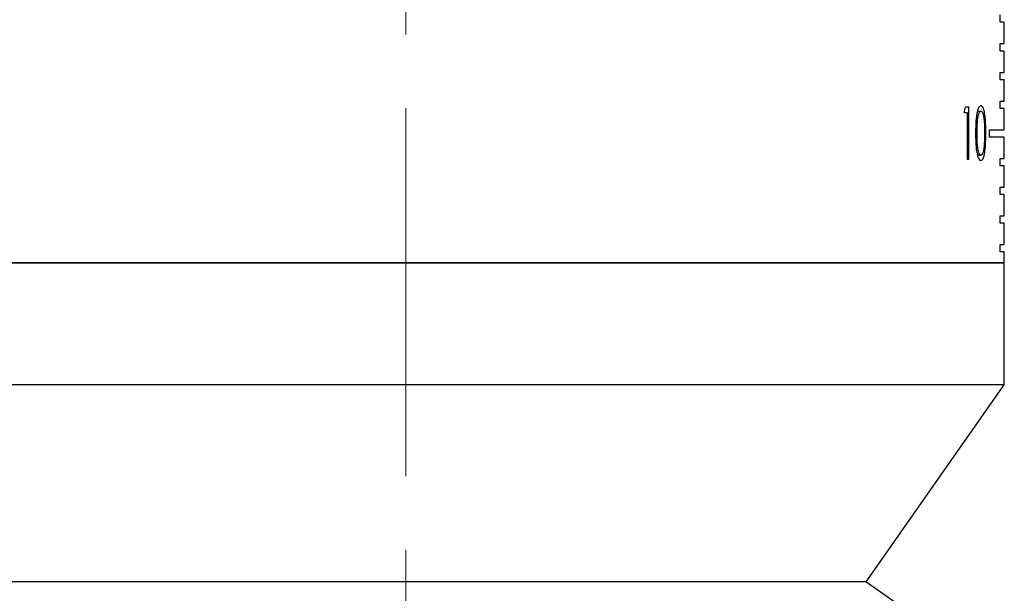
# Model space of a CAD drawing. Header units: inches. Extents: x 1.5 to 32, y 0 to 21.9.
# Tile 4 of 64: x 3.746 to 5.083, y 6.058 to 6.837. Entities that reach past the tile are written whole.
import ezdxf

# ---------------------------------------------------------------- set-up
doc = ezdxf.new("R2010")
doc.units = ezdxf.units.IN
doc.header["$MEASUREMENT"] = 0
doc.linetypes.add('CENTERX2', pattern=[0.8, 0.5, -0.1, 0.1, -0.1])

msp = doc.modelspace()

# ---------------------------------------------------------------- linework, layer by layer
at = {"color": 7, "linetype": 'CENTERX2', "lineweight": 18}
msp.add_line((4.2701, 17.1174), (4.2701, 4.8697), dxfattribs=at)
at = {"color": 7, "linetype": 'Continuous', "lineweight": 25}
for p, q in [((5.0772, 6.8339), (5.0772, 6.8439)), ((5.0825, 6.8339), (5.0772, 6.8339)), ((5.0825, 6.8049), (5.0825, 6.8339)), ((5.0772, 6.8049), (5.0825, 6.8049)), ((5.0772, 6.7949), (5.0772, 6.8049)), ((5.0825, 6.7949), (5.0772, 6.7949)), ((5.0825, 6.7659), (5.0825, 6.7949)), ((5.0772, 6.7659), (5.0825, 6.7659)), ((5.0772, 6.7559), (5.0772, 6.7659)), ((5.0825, 6.7559), (5.0772, 6.7559)), ((5.0825, 6.7269), (5.0825, 6.7559)), ((5.0772, 6.7269), (5.0825, 6.7269)), ((5.0772, 6.7169), (5.0772, 6.7269)), ((5.0346, 6.7188), (5.0298, 6.7188)), ((5.0346, 6.6479), (5.0346, 6.7188)), ((5.0462, 6.7133), (5.0509, 6.7133)), ((5.0825, 6.7169), (5.0772, 6.7169)), ((5.0825, 6.6879), (5.0825, 6.7169)), ((5.0282, 6.7115), (5.0323, 6.7115)), ((5.0323, 6.7115), (5.0323, 6.6479)), ((5.0626, 6.6879), (5.0825, 6.6879)), ((5.0626, 6.6779), (5.0626, 6.6879)), ((5.0558, 6.6833), (5.0575, 6.6833)), ((5.0825, 6.6779), (5.0626, 6.6779)), ((5.0825, 6.6489), (5.0825, 6.6779)), ((5.0323, 6.6479), (5.0346, 6.6479)), ((5.0462, 6.6533), (5.0509, 6.6533)), ((5.0772, 6.6489), (5.0825, 6.6489)), ((5.0772, 6.6389), (5.0772, 6.6489)), ((5.0825, 6.6389), (5.0772, 6.6389)), ((5.0825, 6.6099), (5.0825, 6.6389)), ((5.0772, 6.6099), (5.0825, 6.6099)), ((5.0772, 6.5999), (5.0772, 6.6099)), ((5.0825, 6.5999), (5.0772, 6.5999)), ((5.0825, 6.5709), (5.0825, 6.5999)), ((5.0772, 6.5709), (5.0825, 6.5709)), ((5.0772, 6.5609), (5.0772, 6.5709)), ((5.0825, 6.5609), (5.0772, 6.5609)), ((5.0825, 6.5319), (5.0825, 6.5609)), ((5.0772, 6.5319), (5.0825, 6.5319)), ((5.0772, 6.5219), (5.0772, 6.5319)), ((5.0825, 6.5219), (5.0772, 6.5219)), ((5.0825, 6.5069), (5.0825, 6.5219)), ((5.0826, 6.5069), (3.4576, 6.5069)), ((3.4576, 6.5069), (5.0825, 6.5069)), ((5.0826, 6.3414), (5.0826, 6.5069)), ((5.0826, 6.3414), (3.5001, 6.3414)), ((4.8951, 6.0739), (5.0826, 6.3414)), ((4.8951, 6.0739), (3.7197, 6.0739)), ((5.0127, 5.9911), (4.8944, 6.0739))]:
    msp.add_line(p, q, dxfattribs=at)
msp.add_ellipse((4.2701, 7.2223), major_axis=(0, 1.4198), ratio=0.572266, start_param=4.344363, end_param=4.349849, dxfattribs=at)
for points, knots in [([(5.0508, 6.7206), (5.0501, 6.7204), (5.0487, 6.7199), (5.0467, 6.7159), (5.0451, 6.7094), (5.0437, 6.6984), (5.0437, 6.6892), (5.0436, 6.6833)], [0, 0, 0, 0, 0.152889, 0.306514, 0.454315, 0.653411, 1, 1, 1, 1]), ([(5.0456, 6.6833), (5.0457, 6.6872), (5.0457, 6.694), (5.0464, 6.7026), (5.0475, 6.7085), (5.049, 6.7121), (5.0502, 6.7132), (5.0508, 6.7133), (5.0509, 6.7133)], [0, 0, 0, 0, 0.294556, 0.515294, 0.669033, 0.823736, 0.972375, 1, 1, 1, 1]), ([(5.0575, 6.6833), (5.0574, 6.6896), (5.0573, 6.699), (5.056, 6.7105), (5.0544, 6.7171), (5.0525, 6.7202), (5.0513, 6.7205), (5.0508, 6.7206)], [0, 0, 0, 0, 0.367195, 0.551501, 0.737546, 0.89729, 1, 1, 1, 1]), ([(5.0509, 6.7133), (5.0514, 6.7131), (5.0525, 6.7127), (5.0538, 6.7095), (5.0549, 6.7039), (5.0557, 6.695), (5.0558, 6.6876), (5.0558, 6.6833)], [0, 0, 0, 0, 0.145547, 0.29152, 0.438581, 0.676199, 1, 1, 1, 1]), ([(5.0436, 6.6833), (5.0437, 6.6791), (5.0437, 6.6707), (5.0446, 6.6598), (5.0463, 6.6518), (5.0483, 6.6474), (5.0499, 6.6461), (5.0507, 6.6461), (5.0508, 6.6461)], [0, 0, 0, 0, 0.249531, 0.501376, 0.661684, 0.823114, 0.971629, 1, 1, 1, 1]), ([(5.0509, 6.6533), (5.0504, 6.6536), (5.0493, 6.654), (5.0478, 6.6573), (5.0466, 6.6627), (5.0457, 6.6716), (5.0457, 6.6788), (5.0456, 6.6833)], [0, 0, 0, 0, 0.149399, 0.299348, 0.450017, 0.658244, 1, 1, 1, 1]), ([(5.0508, 6.6461), (5.0516, 6.6463), (5.053, 6.6468), (5.0548, 6.6509), (5.0563, 6.6576), (5.0574, 6.6687), (5.0574, 6.6778), (5.0575, 6.6833)], [0, 0, 0, 0, 0.154202, 0.308822, 0.458883, 0.675617, 1, 1, 1, 1]), ([(5.0558, 6.6833), (5.0558, 6.6818), (5.0558, 6.6788), (5.0557, 6.6728), (5.0554, 6.6684), (5.0551, 6.6655)], [0, 0, 0, 0, 0.250216, 0.500526, 1, 1, 1, 1]), ([(5.0551, 6.6655), (5.0549, 6.6633), (5.0544, 6.6594), (5.0532, 6.6554), (5.052, 6.6535), (5.0512, 6.6534), (5.0509, 6.6533)], [0, 0, 0, 0, 0.341395, 0.597913, 0.854359, 1, 1, 1, 1])]:
    msp.add_open_spline(points, degree=3, knots=knots, dxfattribs=at)

doc.saveas('drawing.dxf')
